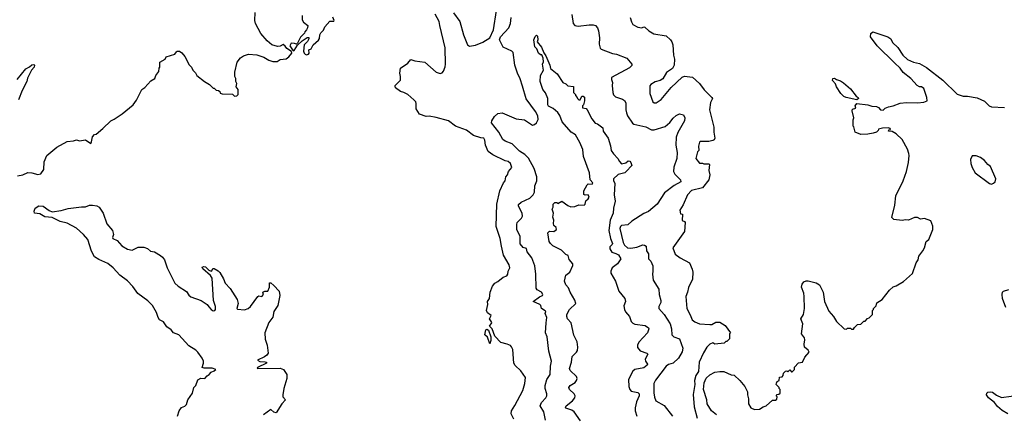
# Model space of a CAD drawing. Extents: x 1863017 to 1989460, y 394564 to 532820.
# Tile 138 of 213: x 1944966 to 1954681, y 457042 to 460934. Entities that reach past the tile are written whole.
import ezdxf

# ---------------------------------------------------------------- set-up
doc = ezdxf.new("R2010")
doc.units = 0

msp = doc.modelspace()

# ---------------------------------------------------------------- linework, layer by layer
at = {"layer": '0CON10XD'}
for points in [[(1949245, 461000), (1949307.4, 460917.4), (1949344.4, 460785), (1949364.5, 460734.5), (1949384.2, 460685), (1949405, 460674.1), (1949465, 460683.7), (1949535, 460711.2), (1949603.8, 460755), (1949639.4, 460835), (1949671.1, 461025)], [(1944945, 459393.8), (1944995, 459403.3), (1945045, 459426.2), (1945085, 459423.3), (1945145, 459407.5), (1945175, 459412.5), (1945202.5, 459455), (1945207, 459533), (1945232.5, 459595), (1945332.5, 459675), (1945435, 459732.5), (1945495, 459737.5), (1945525, 459747.5), (1945555, 459740), (1945615, 459747.5), (1945666.1, 459713.9), (1945675, 459730), (1945685, 459780), (1945705, 459800), (1945720, 459805), (1945785, 459860), (1945865, 459937.5), (1945898.3, 459951.7), (1945975.8, 460004.2), (1946085.9, 460094.1), (1946118.3, 460141.7), (1946172.5, 460245), (1946200, 460265), (1946260.7, 460329.3), (1946300, 460355), (1946310, 460385), (1946337, 460423), (1946343, 460457), (1946350, 460465), (1946350, 460515), (1946400, 460545), (1946411.7, 460568.3), (1946495, 460593.3), (1946513.3, 460616.7), (1946517.5, 460622.5), (1946543, 460623), (1946565, 460607.5), (1946595, 460570), (1946639.5, 460489.5), (1946661.2, 460465), (1946673.8, 460435), (1946699.3, 460409.3), (1946715, 460382.5), (1946790, 460325), (1946840, 460295), (1946875, 460260), (1946885, 460260), (1946905, 460240), (1946927, 460237), (1946940, 460225), (1946945, 460210), (1946963, 460203), (1947065, 460200), (1947085, 460180), (1947108.3, 460181.7), (1947120, 460195), (1947120, 460245), (1947102.5, 460272.5), (1947107.5, 460305), (1947100, 460325), (1947100, 460355), (1947090, 460375), (1947087.5, 460415), (1947112.5, 460515), (1947143.6, 460556.4), (1947175, 460577.5), (1947225, 460592.5), (1947305, 460587.5), (1947375, 460563.3), (1947425, 460533.3), (1947465, 460522.5), (1947505, 460522.5), (1947535, 460542.5), (1947595, 460547.5), (1947623, 460567), (1947652.5, 460605), (1947648.8, 460618.8), (1947601.1, 460651.1), (1947585, 460673.8), (1947565, 460688.8), (1947535, 460672.5), (1947508.3, 460668.3), (1947455, 460687.5), (1947407.5, 460725), (1947345, 460797.5), (1947293.3, 460895), (1947286.7, 460925), (1947290, 461005)], [(1947752.5, 460975), (1947753.6, 460933.6), (1947765, 460910), (1947807.5, 460875), (1947807, 460853), (1947797, 460833), (1947780, 460815), (1947775, 460800), (1947735, 460760), (1947707.5, 460702.5), (1947697.5, 460692.5), (1947678, 460698), (1947645, 460703.8), (1947632.7, 460675), (1947665, 460627.5), (1947675, 460630), (1947707, 460683), (1947753.3, 460726.7), (1947803, 460757), (1947818.3, 460758.3), (1947820, 460745), (1947805, 460720), (1947773.3, 460685), (1947766.7, 460625), (1947773.3, 460605), (1947784.2, 460594.2), (1947795, 460588.8)], [(1947795, 460588.8), (1947815, 460593.3), (1947823.3, 460605), (1947820, 460635), (1947843, 460647), (1947860, 460685), (1947915, 460732.5), (1947923, 460747), (1947927.5, 460785), (1947937.5, 460805), (1947965, 460830), (1947977.5, 460865), (1948025, 460920), (1948065, 460920), (1948070, 460925), (1948055, 460960)], [(1949718.9, 458701.1), (1949706.5, 458775), (1949668.2, 458895), (1949673.3, 459115), (1949704.3, 459245), (1949739.2, 459325), (1949755.8, 459345), (1949763.8, 459385), (1949780, 459405), (1949788.8, 459435), (1949821.2, 459475), (1949810, 459515), (1949786.7, 459535), (1949755, 459541.2), (1949635, 459600), (1949588.6, 459635), (1949561.1, 459695), (1949555.6, 459745.6), (1949545, 459766.7), (1949515, 459770), (1949442.4, 459792.4), (1949374.5, 459844.5), (1949265, 459882.9), (1949196.2, 459935), (1949075, 459969.4), (1949005, 459980.8), (1948975, 459978), (1948911.2, 460001.2), (1948876.7, 460055), (1948878.3, 460108.3), (1948873.3, 460125), (1948856.2, 460145), (1948795, 460196.7), (1948755, 460216.7), (1948722.5, 460225), (1948675, 460263.3), (1948670, 460275), (1948671.2, 460285), (1948722, 460338), (1948724.7, 460374.7), (1948716.7, 460405), (1948724.2, 460455), (1948795, 460506.2), (1948825, 460542), (1948865, 460529.2), (1948965, 460513.3), (1949076.1, 460416.1), (1949115.9, 460404.1), (1949135, 460408.8), (1949148, 460425), (1949165, 460467.5), (1949168.9, 460495), (1949164.5, 460655), (1949110.3, 460875), (1949105.3, 460915), (1949065, 460986.7)], [(1950154.6, 456985), (1950139.1, 457065), (1950101.2, 457125), (1950113.2, 457156.8), (1950158.1, 457205), (1950168.1, 457225), (1950168.1, 457245), (1950151.5, 457295), (1950151.8, 457325), (1950165.9, 457384.1), (1950200.5, 457435), (1950203.2, 457515), (1950212.7, 457565), (1950186.2, 457665), (1950170, 457805), (1950155.5, 457845), (1950162.1, 457945), (1950166.1, 457995), (1950150, 458035), (1950156, 458055), (1950152.3, 458062.3), (1950116.2, 458085), (1950108, 458115), (1950098.8, 458125), (1950034, 458155), (1950095, 458201.2), (1950123.8, 458215), (1950128.8, 458225), (1950116, 458245), (1950070.9, 458270.9), (1950061.9, 458285), (1950060, 458425), (1950050.5, 458505), (1950018.1, 458585), (1949972.7, 458645), (1949965, 458675.8), (1949935, 458686), (1949904.5, 458724.5), (1949904.5, 458795), (1949870, 458865), (1949870, 458915), (1949876, 458935), (1949917.5, 458975), (1949926.9, 458995), (1949922.5, 459025), (1949887.8, 459095), (1949887.9, 459112.1), (1949914.6, 459135.4), (1949998.6, 459175), (1950033.3, 459206.7), (1950046, 459234), (1950049.6, 459295), (1950067.3, 459345), (1950069.1, 459385), (1950043.4, 459465), (1949985, 459567.1), (1949948.8, 459605), (1949896.9, 459636.9), (1949825, 459708.1), (1949756.7, 459736.7), (1949732.9, 459752.9), (1949695.2, 459825.2), (1949621.3, 459915), (1949623.8, 459936.2), (1949649.9, 459980.1), (1949685, 460008.5), (1949725, 460015.7), (1949865, 459955.6), (1949947.5, 459945), (1950025, 459894), (1950045, 459900), (1950065, 459918), (1950080.3, 459949.7), (1950077.5, 459985), (1950055, 460027.5), (1949962.2, 460152.2), (1949927.5, 460277.5), (1949905, 460350), (1949876.5, 460405), (1949852.7, 460485), (1949835, 460609.4), (1949823, 460623), (1949735, 460662.9), (1949698.8, 460735), (1949711.7, 460765), (1949793.9, 460855), (1949807.5, 460895), (1949815.4, 460955)], [(1950413.3, 460985), (1950425.8, 460895), (1950445, 460875.8), (1950475, 460870), (1950585, 460883.3), (1950625, 460882.9), (1950646.2, 460875), (1950665.7, 460855), (1950676.9, 460825), (1950688.1, 460755), (1950683.2, 460693.2), (1950695, 460653.3), (1950705, 460644), (1950815, 460602), (1950855, 460593.3), (1950956.7, 460555), (1951006.4, 460496.4), (1951005, 460482.5), (1950981.4, 460458.6), (1950805.8, 460365), (1950804.6, 460345), (1950814.3, 460315), (1950810.6, 460285), (1950817.5, 460215), (1950825, 460193.8), (1950844.6, 460174.6), (1950915, 460150.8), (1950935, 460136.2), (1950945.6, 460115), (1950945.6, 460045.6), (1950951.9, 460015), (1950964.4, 459985), (1951013, 459913), (1951025, 459904.4), (1951145, 459875.6), (1951198.8, 459848.8), (1951225.9, 459845.9), (1951335, 459880), (1951381.1, 459918.9), (1951415, 459964.2), (1951445, 459990), (1951475, 460004), (1951515.9, 459995.9), (1951529.2, 459965), (1951525.6, 459935), (1951458.9, 459821.1), (1951441.9, 459775), (1951439.7, 459695), (1951453.5, 459623.5), (1951450.2, 459565), (1951421.3, 459478.7), (1951417.3, 459435), (1951429.9, 459409.9), (1951486.2, 459355), (1951490, 459335), (1951425, 459298.8), (1951330, 459225), (1951255.9, 459114.1), (1951169.2, 459040.8), (1951125, 459023.8), (1951005, 458946.2), (1950967.8, 458912.2), (1950905, 458904.4), (1950894.7, 458895), (1950888.2, 458875), (1950919.6, 458735), (1950935, 458711.5), (1950964.4, 458685), (1950995, 458680.6), (1951055, 458690.8), (1951113.6, 458713.6), (1951131.5, 458711.5), (1951148.9, 458698.9), (1951149.2, 458655), (1951170, 458625), (1951172, 458575), (1951192.7, 458552.7), (1951214.3, 458505), (1951214.4, 458455), (1951211.4, 458425), (1951218, 458365), (1951271.1, 458275), (1951275.7, 458225), (1951291.3, 458165), (1951290.8, 458145), (1951273.1, 458105), (1951272, 458085), (1951325, 458025.8), (1951382.9, 457932.9), (1951396.4, 457885), (1951400, 457825), (1951421.2, 457805), (1951476, 457785), (1951510.6, 457695), (1951503.6, 457656.4), (1951465.6, 457595), (1951415, 457547.7), (1951367.8, 457532.2), (1951344.2, 457515.8), (1951240.2, 457379.8), (1951224.6, 457345.4), (1951223.8, 457255), (1951230.6, 457210.6), (1951244.4, 457175), (1951325, 457127.1), (1951406.7, 457023.3)], [(1950988.8, 460955), (1951001.2, 460911.2), (1951015, 460887.5), (1951065, 460860), (1951105, 460852), (1951125, 460862), (1951135, 460860), (1951174.4, 460824.4), (1951222.5, 460795), (1951344.3, 460774.3), (1951388.8, 460735), (1951402, 460715), (1951411.2, 460685), (1951416.7, 460585), (1951426.1, 460543.9), (1951423.3, 460485), (1951406.4, 460453.6), (1951347, 460413), (1951310.5, 460349.5), (1951285.7, 460334.3), (1951235, 460320), (1951192.5, 460295), (1951185, 460280), (1951184, 460205), (1951214.4, 460124.4), (1951225, 460113.3), (1951245, 460114.2), (1951295, 460145.8), (1951393.9, 460266.1), (1951502.6, 460367.4), (1951525, 460376.8), (1951606.1, 460366.1), (1951672.5, 460305), (1951720.6, 460240.6), (1951796.2, 460165), (1951801.2, 460155), (1951782.4, 460117.6), (1951773.5, 460045), (1951815.5, 459875), (1951815.3, 459825), (1951824.3, 459765), (1951819.7, 459750.3), (1951806.1, 459743.9), (1951765, 459733.8), (1951685, 459732.5), (1951673, 459727), (1951662.5, 459685), (1951667.5, 459645), (1951655, 459630), (1951637.5, 459565), (1951675, 459520), (1951705, 459517.5)], [(1950622.2, 459325), (1950595.8, 459355.8), (1950586.7, 459425), (1950527.8, 459585), (1950523.1, 459655), (1950493.7, 459723.7), (1950448.6, 459798.6), (1950408.1, 459825), (1950317.5, 459925), (1950295, 459990), (1950277.4, 460017.4), (1950229.1, 460059.1), (1950185, 460082), (1950176.2, 460095), (1950177.5, 460155), (1950153.6, 460213.6), (1950126.7, 460245), (1950100, 460325), (1950103.3, 460385), (1950133, 460437), (1950123.8, 460495), (1950133, 460517), (1950132.5, 460555), (1950116.7, 460586.7), (1950105, 460587.5), (1950085, 460602.5), (1950067, 460647), (1950050, 460665), (1950040, 460735), (1950050.7, 460769.3), (1950065, 460780), (1950075, 460770), (1950078, 460735), (1950072.5, 460715), (1950115, 460662.5), (1950136.2, 460606.2), (1950156.2, 460576.2), (1950196.7, 460485), (1950203, 460453), (1950269.3, 460399.3), (1950323.6, 460313.6), (1950355, 460300), (1950375, 460280), (1950430, 460275), (1950430, 460215), (1950450, 460195), (1950450, 460185), (1950467, 460167), (1950470, 460155), (1950483, 460143), (1950495, 460142.5), (1950511.7, 460178.3), (1950525, 460180), (1950538.3, 460168.3), (1950540, 460135), (1950530, 460095), (1950520, 460085), (1950520, 460065), (1950555, 460057.5), (1950566.4, 460046.4), (1950610, 459955), (1950643.6, 459913.6), (1950667, 459907), (1950718.3, 459868.3), (1950722.5, 459835), (1950773.9, 459763.9), (1950795, 459690), (1950801.2, 459645), (1950825, 459610), (1950867.5, 459565), (1950883.9, 459533.9), (1950905, 459512.5), (1950947, 459523), (1950968.3, 459541.7), (1950985, 459540), (1950995.8, 459525), (1951006.7, 459495), (1950951.2, 459435), (1950936.7, 459425), (1950872.8, 459407.3), (1950826.5, 459365), (1950826.4, 459346.4), (1950837.6, 459317.6), (1950830.4, 459205), (1950840, 459145), (1950823.6, 459075), (1950823.4, 459025), (1950791.8, 458955), (1950778.5, 458855), (1950794.4, 458775), (1950815.6, 458725), (1950812.9, 458715), (1950790.5, 458695), (1950789.2, 458675), (1950809.6, 458639.6), (1950849.1, 458629.1), (1950874.2, 458615), (1950898, 458575), (1950866.2, 458525), (1950811.2, 458485), (1950799.5, 458455), (1950799.5, 458435), (1950845.6, 458355), (1950879.4, 458255), (1950938, 458185), (1950944.2, 458155), (1950927.4, 458112.6), (1950933.4, 458076.6), (1950945, 458051.9), (1950983.9, 458005), (1950998.2, 457958.2), (1951015, 457940.5), (1951035, 457930.9), (1951136.2, 457916.2), (1951170, 457895), (1951172.9, 457885), (1951161.9, 457845), (1951076.3, 457753.7), (1951061.4, 457725), (1951060.5, 457700.5), (1951088, 457668), (1951153.3, 457645), (1951164, 457635), (1951138.1, 457585), (1951140.5, 457565), (1951160, 457535), (1951156.9, 457525), (1951125, 457501.6), (1951035, 457482.3), (1951015, 457466.9), (1950974.6, 457385), (1950977.1, 457315), (1950986.7, 457285), (1951000.2, 457270.2), (1951065, 457257.1), (1951078, 457245), (1951079.3, 457225), (1951052.1, 457165), (1951039.1, 457105), (1951038.9, 457075), (1951055, 457023.8)], [(1951842.5, 457035), (1951793.3, 457075), (1951750, 457145), (1951746.7, 457185), (1951713.3, 457285), (1951718.3, 457351.7), (1951740.7, 457399.3), (1951775, 457432.5), (1951825, 457457.5), (1951875, 457462.5), (1951915, 457462.5), (1951985, 457432.5), (1952015, 457426.7), (1952072.5, 457375), (1952122.5, 457315), (1952147.5, 457265), (1952147.5, 457235), (1952157.5, 457195), (1952157.5, 457145), (1952180, 457105), (1952215, 457090), (1952267, 457093), (1952303, 457117), (1952330, 457125), (1952395, 457180), (1952425, 457180), (1952438.3, 457191.7), (1952440, 457215), (1952430, 457225), (1952441.7, 457238.3), (1952455, 457240), (1952468.3, 457251.7), (1952470, 457285), (1952460, 457295), (1952460, 457305), (1952430, 457335), (1952435, 457350), (1952440, 457365), (1952460, 457375), (1952461.7, 457408.3), (1952488.3, 457411.7), (1952500, 457425), (1952501.7, 457448.3), (1952521.7, 457468.3), (1952535, 457470), (1952545, 457460), (1952565, 457480), (1952581.7, 457461.7), (1952588.3, 457461.7), (1952610, 457485), (1952611.7, 457508.3), (1952651.7, 457548.3), (1952690, 457555), (1952713.9, 457606.1), (1952756, 457655), (1952746.7, 457675), (1952710, 457705), (1952707, 457733), (1952713.3, 457775), (1952708.8, 457795), (1952678.8, 457835), (1952693, 457933), (1952673.8, 457985), (1952701.1, 458025), (1952710, 458085), (1952707.5, 458205), (1952702.5, 458235), (1952678.8, 458295), (1952686.7, 458325), (1952701.9, 458348.1), (1952725, 458358.6), (1952745, 458357.1), (1952825, 458338.8), (1952857.7, 458317.7), (1952892.5, 458245), (1952906.7, 458155), (1952949.3, 458059.3), (1952996.1, 458006.1), (1953025, 457957.5), (1953100, 457885), (1953125, 457880), (1953135, 457890), (1953165, 457890), (1953175, 457880), (1953195, 457880), (1953201.7, 457898.3), (1953231.7, 457928.3), (1953265, 457930), (1953295, 457960), (1953308.3, 457961.7), (1953331.7, 457988.3), (1953348.3, 457991.7), (1953360, 458005), (1953380, 458025), (1953380, 458065), (1953390, 458075), (1953390, 458085), (1953417, 458113), (1953425, 458140), (1953476.4, 458173.6), (1953547.5, 458265), (1953585, 458297.5), (1953615, 458307.5), (1953688.3, 458351.7), (1953775, 458430), (1953813.3, 458535), (1953832.5, 458565), (1953838.3, 458601.7), (1953876.7, 458653.3), (1953892.5, 458685), (1953910, 458745), (1953937.5, 458765), (1953977.5, 458865), (1953977, 458897), (1953955, 458950), (1953895, 458972.5), (1953855, 458967.5), (1953825, 458982.5), (1953795, 458982.5), (1953735, 458957.5), (1953705, 458960), (1953675, 458952.5), (1953593, 458963), (1953573, 458983), (1953600, 459105), (1953610, 459195), (1953683.8, 459345), (1953718, 459435), (1953736.4, 459526.4), (1953743.3, 459595), (1953738.8, 459615), (1953727.7, 459657.7), (1953672.3, 459752.3), (1953615, 459807.5), (1953575, 459830), (1953540, 459835), (1953541.7, 459848.3), (1953558.3, 459851.7), (1953555, 459860), (1953535, 459866.2), (1953480, 459865), (1953440, 459855), (1953438.3, 459841.7), (1953420, 459825), (1953386.4, 459813.6), (1953335, 459803.3), (1953265, 459802.5), (1953210, 459825), (1953197, 459877), (1953190, 459885), (1953190, 459945), (1953197.5, 459965), (1953180, 460035), (1953185, 460050), (1953215, 460060), (1953211.2, 460085), (1953225, 460107.5), (1953334.2, 460094.2), (1953375, 460080), (1953419.3, 460079.3), (1953439.3, 460069.3), (1953460, 460045), (1953485, 460042.5), (1953505, 460060), (1953540, 460075), (1953585, 460083.3), (1953655, 460110), (1953715, 460117.8), (1953825, 460114.2), (1953888.7, 460121.3), (1953918.8, 460135), (1953918, 460168), (1953887.5, 460255), (1953865, 460272.5), (1953845, 460272.5), (1953820, 460285), (1953760, 460355), (1953683, 460413), (1953652.5, 460455), (1953596.9, 460506.9), (1953426.2, 460675), (1953361.2, 460765), (1953363.3, 460796.7), (1953385, 460812.5), (1953532.5, 460765), (1953561.2, 460745), (1953578.3, 460708.3), (1953629.7, 460659.7), (1953681.2, 460585), (1953725, 460541.2), (1953785, 460513.8), (1953845, 460503.3), (1953915, 460463.3), (1954075, 460336.2), (1954215, 460198.8), (1954275, 460178.8), (1954319.5, 460179.5), (1954415, 460163.8), (1954485, 460128.8), (1954533.6, 460083.6), (1954554.6, 460074.6), (1954685, 460068)], [(1944940, 460345), (1945025, 460448), (1945062.5, 460467.5), (1945085, 460490), (1945105, 460493.3), (1945113.3, 460485), (1945110, 460465), (1945083.3, 460435), (1945043.6, 460356.4), (1945035, 460323.3), (1944990.6, 460235), (1944955, 460143.3)], [(1953225, 460144.2), (1953120, 460165), (1953097.5, 460175), (1953067.5, 460205), (1953025, 460270), (1953015, 460300), (1952987.5, 460335), (1952990, 460355), (1953005, 460356.7), (1953025, 460342.5), (1953065, 460330), (1953095, 460312), (1953165, 460250.8), (1953220.7, 460180.7), (1953240, 460165), (1953243.3, 460155), (1953225, 460144.2)], [(1954555, 459312.5), (1954575, 459320), (1954590, 459335), (1954597.5, 459365), (1954546.2, 459485), (1954520, 459505), (1954486.7, 459545), (1954447.5, 459575), (1954405, 459592.5), (1954365, 459590), (1954347.5, 459555), (1954350, 459515), (1954363.3, 459475), (1954393.3, 459425), (1954535, 459317.5), (1954555, 459312.5)], [(1951705, 459517.5), (1951715, 459512.5), (1951765, 459513.3), (1951773.3, 459505), (1951767.1, 459445), (1951774.2, 459404.2), (1951765.9, 459355), (1951705, 459276.4), (1951595, 459248), (1951555, 459207.7), (1951512.3, 459107.7), (1951481.1, 459055), (1951485, 459020), (1951506.4, 459016.4), (1951502, 458952), (1951525, 458943.3), (1951531.2, 458935), (1951526.9, 458845), (1951410, 458685), (1951432.6, 458622.6), (1951482.5, 458585), (1951575.9, 458535.9), (1951603, 458473), (1951608.8, 458445), (1951606.2, 458375), (1951566.1, 458293.9), (1951556.7, 458245), (1951540, 458205), (1951547.5, 458085), (1951582.9, 458022.9), (1951602, 457975), (1951628.8, 457955), (1951675, 457935.7), (1951775, 457926.7), (1951795, 457927.5), (1951835, 457950), (1951875, 457950), (1951926.7, 457916.7), (1951980, 457845), (1951970, 457835), (1951970, 457785), (1951945, 457760), (1951935, 457760), (1951917, 457743), (1951825, 457732.5), (1951805, 457746.7), (1951775, 457732), (1951747.1, 457705), (1951712.7, 457647.3), (1951672, 457555), (1951662.5, 457465), (1951636.4, 457423.6), (1951624, 457375), (1951626.2, 457335), (1951611.7, 457238.3), (1951622.5, 457115), (1951650, 457005)], [(1950498.5, 456978.5), (1950437.8, 457065), (1950415, 457081.1), (1950353.6, 457103.6), (1950350.8, 457110.8), (1950357.5, 457125), (1950421.1, 457175), (1950443.6, 457205), (1950445.4, 457225), (1950438.2, 457245), (1950391.4, 457285), (1950383.1, 457305), (1950398, 457325), (1950447.5, 457355), (1950461.4, 457375), (1950465.6, 457394.4), (1950460.6, 457415), (1950398.9, 457475), (1950390.9, 457495), (1950410.6, 457555), (1950417.3, 457612.7), (1950461.2, 457655), (1950468.3, 457671.7), (1950473.8, 457705), (1950467.1, 457755), (1950433.6, 457823.6), (1950406, 457945), (1950372.5, 457985), (1950364.2, 458005.8), (1950366.2, 458025), (1950390.8, 458075), (1950455, 458134), (1950445, 458167.1), (1950398.9, 458245), (1950380, 458290), (1950355, 458320), (1950340.5, 458355), (1950354.6, 458415.4), (1950393.1, 458445), (1950425, 458510.8), (1950425.3, 458525), (1950387.4, 458567.4), (1950377, 458607), (1950355, 458619.2), (1950310.7, 458660.7), (1950227.5, 458705), (1950203.3, 458725), (1950191.2, 458745), (1950178.3, 458831.7), (1950193, 458847), (1950236.2, 458846.2), (1950264, 458865), (1950258, 458885), (1950237.5, 458905), (1950232.5, 458925), (1950236.7, 458955), (1950226.7, 458985), (1950232.5, 459025), (1950220, 459065), (1950230, 459085), (1950230, 459115), (1950245, 459130), (1950265, 459130), (1950275, 459120), (1950315, 459142.5), (1950375, 459101.2), (1950405, 459088), (1950445, 459092), (1950482.7, 459107.3), (1950535.3, 459104.7), (1950545.5, 459115), (1950552.5, 459147.5), (1950575, 459166.2), (1950585.6, 459185), (1950575.5, 459205.5), (1950545, 459202), (1950530.8, 459210.8), (1950531.2, 459245), (1950565, 459306.7), (1950575, 459313.8), (1950615, 459312.5), (1950622.2, 459325)], [(1946522.5, 457025), (1946540, 457075), (1946560.7, 457109.3), (1946595, 457123.3), (1946610.7, 457139.3), (1946623.3, 457185), (1946670.7, 457249.3), (1946682.5, 457305), (1946702.5, 457325), (1946725, 457382.5), (1946751.7, 457398.3), (1946793.6, 457396.4), (1946815, 457422.5), (1946836.7, 457433.3), (1946855, 457457.5), (1946885, 457470), (1946900, 457485), (1946865.9, 457495.9), (1946785, 457497.1), (1946766.2, 457505), (1946780, 457545), (1946780, 457565), (1946767, 457597), (1946725, 457654), (1946704.4, 457674.4), (1946635, 457717.5), (1946535, 457826.2), (1946484.4, 457844.4), (1946458.8, 457875), (1946418.8, 457905), (1946385, 457953.3), (1946343.8, 457975), (1946330.8, 457995), (1946317.1, 458045), (1946275.4, 458115.4), (1946231.7, 458161.7), (1946132.9, 458232.9), (1946083.5, 458303.5), (1946028.8, 458358.8), (1945955, 458413.5), (1945887.3, 458487.3), (1945835, 458530.8), (1945745, 458567.5), (1945705, 458594.2), (1945675, 458650), (1945637.3, 458767.3), (1945596.2, 458815), (1945525, 458878), (1945435, 458925.7), (1945365, 458942.5), (1945285, 458984.3), (1945215, 458989.2), (1945165, 459018.8), (1945112.5, 459025), (1945107.5, 459045), (1945117.5, 459075), (1945155, 459098.8), (1945197.5, 459095), (1945255, 459051.2), (1945285, 459040), (1945375, 459051.5), (1945445, 459072.1), (1945575, 459087.3), (1945615, 459089.5), (1945655, 459104.6), (1945684.7, 459105.3), (1945727.3, 459097.3), (1945750.8, 459085), (1945790.6, 459025), (1945825, 458918.8), (1945880.6, 458855), (1945891.1, 458815), (1945881.1, 458785), (1945885.6, 458775.6), (1945926.8, 458756.8), (1945975, 458703.8), (1946029.5, 458669.5), (1946075, 458660.8), (1946135, 458691.4), (1946190.9, 458690.9), (1946225.7, 458675.7), (1946255, 458650), (1946295, 458643.3), (1946355, 458607.5), (1946375, 458592.5), (1946393.3, 458565), (1946420, 458485), (1946497.1, 458335), (1946530, 458305), (1946612.8, 458252.8), (1946635.7, 458215.7), (1946655, 458198.8), (1946755, 458165.8), (1946814.5, 458124.5), (1946831.2, 458101.2), (1946854, 458075), (1946873.4, 458063.4), (1946892.5, 458065), (1946898.1, 458075), (1946896.3, 458103.7), (1946879.5, 458165), (1946864.5, 458384.5), (1946849.8, 458409.8), (1946773.3, 458475), (1946767.5, 458492.5), (1946781.2, 458498.8), (1946797.5, 458497.5), (1946832.7, 458462.7), (1946855, 458454), (1946863, 458457), (1946871.7, 458478.3), (1946885, 458480), (1946925, 458456.2), (1946940.3, 458440.3), (1946977.9, 458377.9), (1946994.5, 458335), (1947042.6, 458282.6), (1947112.6, 458172.6), (1947122.9, 458135), (1947108.8, 458085), (1947115, 458080), (1947182.7, 458072.7), (1947220.8, 458085), (1947243.3, 458105), (1947315, 458202.9), (1947325, 458209.2), (1947356.2, 458205), (1947372.5, 458225), (1947366.2, 458245), (1947370.9, 458249.1), (1947385, 458256.5), (1947415.8, 458255), (1947431.4, 458295), (1947431.7, 458338.3), (1947445, 458337.5), (1947475, 458313.3), (1947526.2, 458255), (1947532.3, 458212.3), (1947511.9, 458115), (1947474.4, 458055), (1947465, 458000), (1947425, 457946.2), (1947384.4, 457845), (1947386.4, 457783.6), (1947408.8, 457725), (1947416.4, 457643.6), (1947404.2, 457625.8), (1947380.9, 457609.1), (1947312.5, 457575), (1947335, 457563.8), (1947388.8, 457558.8), (1947400, 457555), (1947400, 457545), (1947312.5, 457505), (1947310, 457495), (1947535, 457496.9), (1947570, 457485), (1947603.3, 457435), (1947601.2, 457395), (1947571.2, 457295), (1947562.5, 457235), (1947563.3, 457213.3), (1947587.5, 457185), (1947552.5, 457145), (1947495, 457057.5), (1947475, 457063.3), (1947445, 457088), (1947372.7, 457037.3)], [(1949841.2, 456995), (1949816.2, 457045), (1949818.8, 457075), (1949851.9, 457128.1), (1949932, 457275), (1949949.2, 457345), (1949956, 457405), (1949910.3, 457470.3), (1949854.3, 457524.3), (1949841.2, 457545), (1949830.7, 457680.7), (1949818.3, 457708.3), (1949808.8, 457718.8), (1949775, 457733.3), (1949715, 457750), (1949655, 457812.5), (1949626.7, 457885), (1949601.2, 457911.2), (1949623.3, 457945), (1949622.5, 457955), (1949601.2, 457985), (1949616.7, 458015), (1949582.2, 458042.2), (1949572, 458065), (1949583.8, 458125), (1949582, 458155), (1949600, 458185), (1949608, 458245), (1949632, 458305), (1949655, 458333.8), (1949685, 458351.2), (1949735, 458393.8), (1949771.7, 458408.3), (1949782, 458425), (1949786.7, 458455), (1949803.8, 458485), (1949795.8, 458515), (1949741.2, 458611.2), (1949718.9, 458701.1)], [(1954697.1, 458095), (1954664, 458185), (1954658.8, 458225), (1954662.5, 458245), (1954675, 458256.7), (1954725, 458273.8)], [(1949605, 457737.5), (1949582, 457802), (1949554.2, 457825), (1949565, 457873.8), (1949575, 457882.5), (1949591.9, 457871.9), (1949614.3, 457805), (1949615, 457770), (1949605, 457737.5)], [(1954715.4, 457045.4), (1954659.4, 457079.4), (1954615, 457118.1), (1954585, 457156.7), (1954524.4, 457205), (1954505.8, 457235), (1954508.8, 457251.2), (1954519.3, 457260.7), (1954545, 457263.8), (1954565, 457259.2), (1954605, 457231.4), (1954655, 457208.8), (1954845, 457233.3)]]:
    msp.add_lwpolyline(points, dxfattribs=at)

doc.saveas('drawing.dxf')
